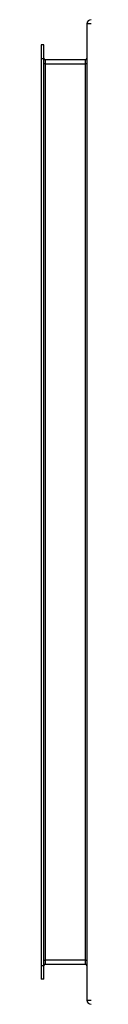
# Model space of a CAD drawing. Header units: inches. Extents: x 0 to 107, y -11 to 69.
# Tile 38 of 55: x 73.756 to 74.687, y 28.576 to 48.576. Entities that reach past the tile are written whole.
import ezdxf

# ---------------------------------------------------------------- set-up
doc = ezdxf.new("R2010")
doc.units = ezdxf.units.IN
doc.header["$MEASUREMENT"] = 0
doc.layers.add('Visible Edges(ANSI)', color=7, linetype='Continuous', lineweight=25)
doc.layers.add('Visible Tangent Edges(ANSI)', color=7, linetype='Continuous', lineweight=25)

msp = doc.modelspace()

# ---------------------------------------------------------------- linework, layer by layer
at = {"layer": 'Visible Edges(ANSI)'}
for p, q in [((74.687, 48.492), (74.687, 48.411)), ((74.687, 48.411), (74.687, 28.66)), ((73.756, 48.064), (73.756, 47.789)), ((73.809, 48.064), (73.756, 48.064)), ((73.809, 47.789), (73.809, 48.064)), ((73.756, 47.789), (73.756, 29.364)), ((73.809, 29.364), (73.809, 47.789)), ((74.656, 47.763), (73.84, 47.763)), ((73.756, 29.364), (73.756, 29.088)), ((73.809, 29.088), (73.809, 29.364)), ((73.84, 29.389), (74.656, 29.389)), ((73.809, 29.088), (73.756, 29.088))]:
    msp.add_line(p, q, dxfattribs=at)
for centre, radius, start, end in [((74.771, 48.492), 0.084, 90, 180), ((73.84, 47.794), 0.031, 180, 270), ((74.656, 47.794), 0.031, 270, 0), ((73.84, 29.358), 0.031, 90, 180), ((74.656, 29.358), 0.031, 0, 90), ((74.771, 28.66), 0.084, 180, 270)]:
    msp.add_arc(centre, radius, start, end, dxfattribs=at)
at = {"layer": 'Visible Tangent Edges(ANSI)'}
for p, q in [((74.771, 48.492), (74.687, 48.492)), ((73.756, 47.789), (73.809, 47.789)), ((73.84, 47.679), (73.809, 47.679)), ((73.84, 47.763), (73.84, 47.679)), ((73.84, 47.679), (73.84, 29.473)), ((73.84, 47.679), (74.656, 47.679)), ((74.656, 47.679), (74.656, 47.763)), ((74.687, 47.679), (74.656, 47.679)), ((74.656, 29.473), (74.656, 47.679)), ((73.809, 29.473), (73.84, 29.473)), ((73.84, 29.473), (73.84, 29.389)), ((74.656, 29.473), (73.84, 29.473)), ((74.656, 29.389), (74.656, 29.473)), ((74.656, 29.473), (74.687, 29.473)), ((73.756, 29.364), (73.809, 29.364)), ((74.687, 28.66), (74.771, 28.66))]:
    msp.add_line(p, q, dxfattribs=at)

doc.saveas('drawing.dxf')
